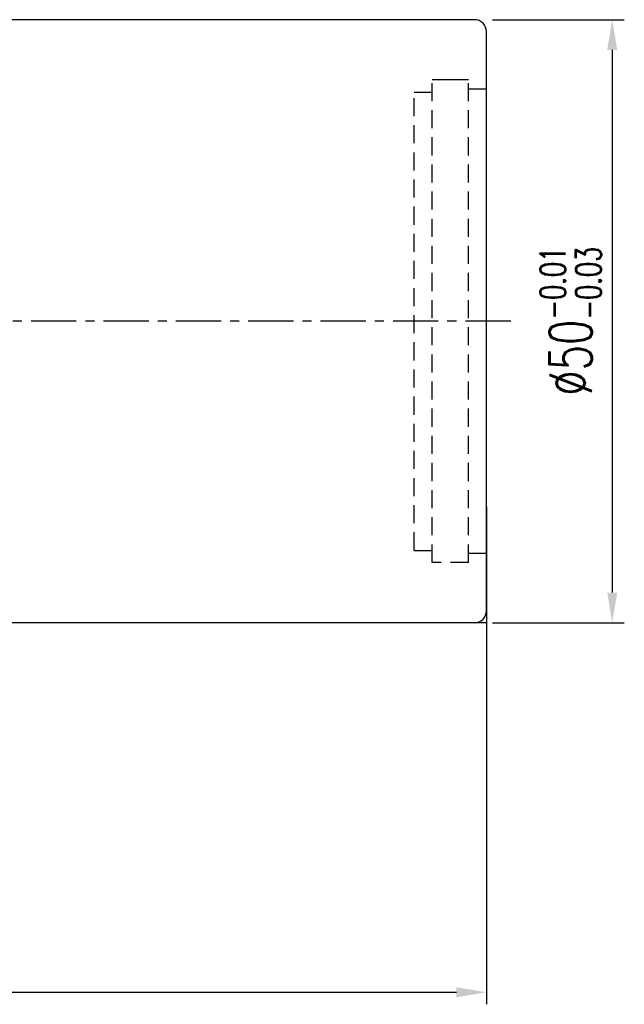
# Model space of a CAD drawing. Extents: x 487 to 843, y 33 to 377.
# Tile 48 of 48: x 793 to 843, y 56 to 138. Entities that reach past the tile are written whole.
import ezdxf

# ---------------------------------------------------------------- set-up
doc = ezdxf.new("R2010")
doc.units = 0
doc.header["$LTSCALE"] = 3
doc.header["$MEASUREMENT"] = 0
doc.linetypes.add('CENTER', pattern=[2, 1.25, -0.25, 0.25, -0.25])
doc.linetypes.add('DASHED', pattern=[0.75, 0.5, -0.25])
for name, color, linetype in [('CL', 1, 'CENTER'), ('DIM', 4, 'CONTINUOUS'), ('HID', 2, 'DASHED'), ('OUT', 3, 'CONTINUOUS')]:
    doc.layers.add(name, color=color, linetype=linetype)
doc.styles.add('DIM-7', font='SIMPLEX.shx', dxfattribs={"width": 0.7, "bigfont": 'chineset.shx'})
doc.dimstyles.new('CNS', dxfattribs={"dimtxt": 3.5, "dimasz": 2.5, "dimexe": 1, "dimexo": 1.5, "dimgap": 0.09, "dimtad": 0, "dimdsep": 46, "dimtxsty": 'DIM-7', "dimcen": 0.09, "dimclrd": 1, "dimclre": 1, "dimclrt": 4, "dimadec": 0, "dimazin": 0, "dimtfac": 1, "dimtix": 1, "dimtmove": 2, "dimatfit": 3, "dimfxl": 1, "dimtvp": 0.971429, "dimtolj": 1, "dimarcsym": 0})

# ---------------------------------------------------------------- blocks, each defined once
blk = doc.blocks.new('*D19')
at = {"layer": 'DIM', "color": 0, "lineweight": -2, "transparency": 16777216}
for p, q in [((832.442, 137.947), (843.359, 137.947)), ((842.359, 135.447), (842.359, 90.447)), ((832.442, 87.947), (843.359, 87.947))]:
    blk.add_line(p, q, dxfattribs=at)
at = {"layer": 'DIM', "color": 0, "transparency": 16777216}
for points in [[(841.942, 135.447), (842.775, 135.447), (842.359, 137.947)], [(841.942, 90.447), (842.775, 90.447), (842.359, 87.947)]]:
    blk.add_solid(points, dxfattribs=at)
at = {"layer": 'DIM', "color": 0, "transparency": 16777216, "insert": (838.909, 112.947), "char_height": 3.5, "attachment_point": 5, "rotation": 90, "style": 'DIM-7'}
blk.add_mtext('\\A1;%%C50{\\H2.100000;\\S-0.01^ -0.03;}', dxfattribs=at)
blk = doc.blocks.new('*D16')
at = {"layer": 'DIM', "color": 0, "linetype": 'Continuous', "lineweight": -2, "transparency": 16777216}
for p, q in [((831.942, 97.543), (831.942, 56.309)), ((744.942, 72.447), (744.942, 56.309)), ((747.442, 57.309), (829.442, 57.309))]:
    blk.add_line(p, q, dxfattribs=at)
at = {"layer": 'DIM', "color": 0, "linetype": 'Continuous', "transparency": 16777216}
for points in [[(747.442, 57.726), (747.442, 56.892), (744.942, 57.309)], [(829.442, 57.726), (829.442, 56.892), (831.942, 57.309)]]:
    blk.add_solid(points, dxfattribs=at)
at = {"layer": 'DIM', "color": 0, "linetype": 'Continuous', "transparency": 16777216, "insert": (788.442, 60.059), "char_height": 3.5, "attachment_point": 5, "style": 'DIM-7'}
blk.add_mtext('\\A1;87', dxfattribs=at)

msp = doc.modelspace()

# ---------------------------------------------------------------- linework, layer by layer
at = {"layer": 'CL', "color": 7, "linetype": 'CENTER'}
msp.add_line((833.942, 112.947), (740.531, 112.947), dxfattribs=at)
at = {"layer": 'HID', "color": 7, "linetype": 'DASHED'}
for p, q in [((827.442, 92.947), (827.442, 132.947)), ((830.442, 92.947), (830.442, 132.947)), ((825.942, 93.947), (825.942, 131.947)), ((825.942, 131.947), (827.442, 131.947)), ((831.942, 132.197), (830.442, 132.197)), ((825.942, 93.947), (827.442, 93.947)), ((831.942, 93.697), (830.442, 93.697)), ((830.442, 92.947), (827.442, 92.947))]:
    msp.add_line(p, q, dxfattribs=at)
at = {"layer": 'HID', "color": 7, "ltscale": 5}
msp.add_line((830.442, 132.947), (827.442, 132.947), dxfattribs=at)
at = {"layer": 'OUT', "color": 7}
for p, q in [((830.942, 137.947), (756.942, 137.947)), ((831.942, 88.947), (831.942, 136.947)), ((831.942, 87.947), (756.942, 87.947))]:
    msp.add_line(p, q, dxfattribs=at)
for centre, start, end in [((830.942, 136.947), 0, 90), ((830.942, 88.947), 269.99999, 0)]:
    msp.add_arc(centre, 1, start, end, dxfattribs=at)

# ---------------------------------------------------------------- dimensions: what is measured, and where the dimension line sits
at = {"layer": 'DIM', "color": 7}
dim = msp.add_linear_dim(base=(842.359, 87.947), p1=(830.942, 137.947), p2=(830.942, 87.947), angle=90, text='%%C<>', dimstyle='CNS', override={"dimgap": 1, "dimtad": 1, "dimclrd": 0, "dimclre": 0, "dimclrt": 0, "dimtol": 1, "dimlim": 0, "dimtp": -0.01, "dimtm": 0.03, "dimtfac": 0.6, "dimtmove": 1}, dxfattribs=at)
dim.commit()
dim.dimension.update_dxf_attribs({"geometry": '*D19', "text_midpoint": (838.909, 112.947)})
at = {"layer": 'DIM', "color": 7, "linetype": 'Continuous'}
dim = msp.add_linear_dim(base=(831.942, 57.309), p1=(744.942, 73.947), p2=(831.942, 99.043), dimstyle='CNS', override={"dimgap": 1, "dimtad": 1, "dimclrd": 0, "dimclre": 0, "dimclrt": 0, "dimtmove": 1}, dxfattribs=at)
dim.commit()
dim.dimension.update_dxf_attribs({"geometry": '*D16', "text_midpoint": (788.442, 60.059)})

doc.saveas('drawing.dxf')
